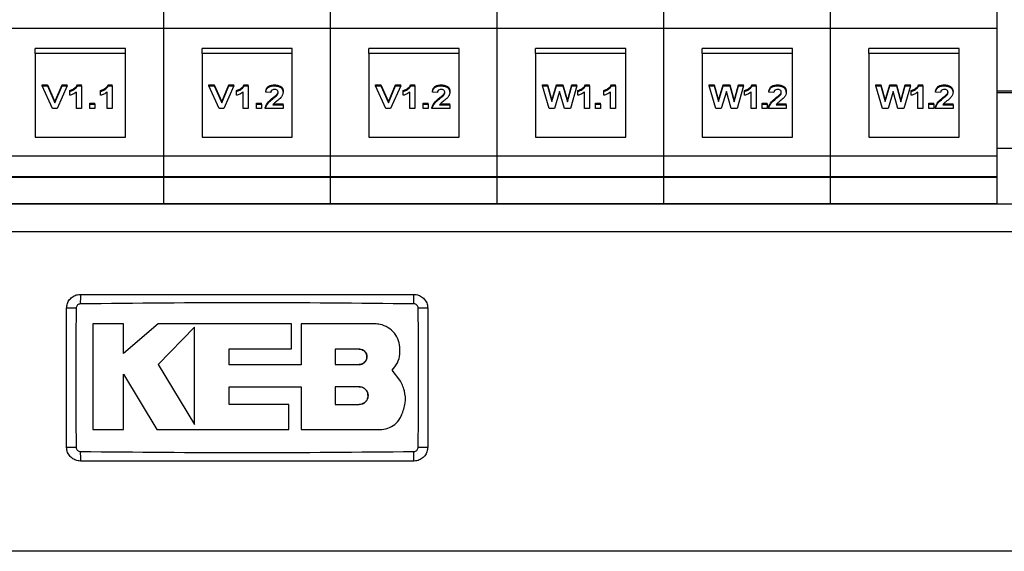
# Model space of a CAD drawing. Header units: millimetres. Extents: x 5 to 418, y 2 to 292.
# Tile 4 of 27: x 80 to 109, y 60 to 75. Entities that reach past the tile are written whole.
import ezdxf

# ---------------------------------------------------------------- set-up
doc = ezdxf.new("R2010")
doc.units = ezdxf.units.MM

msp = doc.modelspace()

# ---------------------------------------------------------------- linework, layer by layer
at = {"color": 7, "linetype": 'Continuous', "lineweight": 25}
for p, q in [((84.3591, 75.1208), (84.3591, 75.6017)), ((89.1591, 75.1208), (89.1591, 75.6017)), ((93.9591, 75.1208), (93.9591, 75.6017)), ((98.7591, 75.1208), (98.7591, 75.6017)), ((103.5591, 75.1208), (103.5591, 75.6017)), ((108.3591, 75.1208), (108.3591, 75.6017)), ((79.5591, 75.1208), (84.3591, 75.1208)), ((84.3591, 71.4439), (84.3591, 75.1208)), ((84.3591, 75.1208), (89.1591, 75.1208)), ((89.1591, 71.4439), (89.1591, 75.1208)), ((89.1591, 75.1208), (93.9591, 75.1208)), ((93.9591, 75.1208), (98.7591, 75.1208)), ((93.9591, 71.4439), (93.9591, 75.1208)), ((98.7591, 75.1208), (103.5591, 75.1208)), ((98.7591, 71.4439), (98.7591, 75.1208)), ((103.5591, 71.4439), (103.5591, 75.1208)), ((103.5591, 75.1208), (108.3591, 75.1208)), ((108.3591, 71.4439), (108.3591, 75.1208)), ((83.2591, 74.5269), (80.6591, 74.5269)), ((80.6591, 74.3854), (80.6591, 74.5269)), ((83.2591, 74.3854), (80.6591, 74.3854)), ((80.6591, 74.3854), (80.6591, 71.9813)), ((83.2591, 74.3854), (83.2591, 74.5269)), ((83.2591, 71.9813), (83.2591, 74.3854)), ((88.0591, 74.5269), (85.4591, 74.5269)), ((85.4591, 74.3854), (85.4591, 74.5269)), ((88.0591, 74.3854), (85.4591, 74.3854)), ((85.4591, 74.3854), (85.4591, 71.9813)), ((88.0591, 74.3854), (88.0591, 74.5269)), ((88.0591, 71.9813), (88.0591, 74.3854)), ((92.8591, 74.5269), (90.2591, 74.5269)), ((90.2591, 74.3854), (90.2591, 74.5269)), ((92.8591, 74.3854), (90.2591, 74.3854)), ((90.2591, 74.3854), (90.2591, 71.9813)), ((92.8591, 74.3854), (92.8591, 74.5269)), ((92.8591, 71.9813), (92.8591, 74.3854)), ((95.0591, 74.3854), (95.0591, 74.5269)), ((97.6591, 74.5269), (95.0591, 74.5269)), ((97.6591, 74.3854), (95.0591, 74.3854)), ((95.0591, 74.3854), (95.0591, 71.9813)), ((97.6591, 74.3854), (97.6591, 74.5269)), ((97.6591, 71.9813), (97.6591, 74.3854)), ((102.4591, 74.5269), (99.8591, 74.5269)), ((99.8591, 74.3854), (99.8591, 74.5269)), ((102.4591, 74.3854), (99.8591, 74.3854)), ((99.8591, 74.3854), (99.8591, 71.9813)), ((102.4591, 74.3854), (102.4591, 74.5269)), ((102.4591, 71.9813), (102.4591, 74.3854)), ((107.2591, 74.5269), (104.6591, 74.5269)), ((104.6591, 74.3854), (104.6591, 74.5269)), ((107.2591, 74.3854), (104.6591, 74.3854)), ((104.6591, 74.3854), (104.6591, 71.9813)), ((107.2591, 74.3854), (107.2591, 74.5269)), ((107.2591, 71.9813), (107.2591, 74.3854)), ((80.8591, 73.4836), (81.009, 73.4836)), ((80.8591, 73.4553), (80.8591, 73.4836)), ((81.1516, 72.8015), (80.8591, 73.4553)), ((80.8591, 73.4553), (81.009, 73.4553)), ((81.009, 73.4836), (81.2253, 72.9998)), ((81.009, 73.4553), (81.009, 73.4836)), ((81.009, 73.4553), (81.2253, 72.9715)), ((81.2253, 72.9998), (81.4296, 73.4836)), ((81.2253, 72.9715), (81.4296, 73.4553)), ((81.5795, 73.4553), (81.2908, 72.8015)), ((81.4296, 73.4836), (81.5795, 73.4836)), ((81.4296, 73.4553), (81.4296, 73.4836)), ((81.4296, 73.4553), (81.5795, 73.4553)), ((81.5795, 73.4553), (81.5795, 73.4836)), ((81.8694, 73.4836), (81.9878, 73.4836)), ((81.8694, 73.4553), (81.8694, 73.4836)), ((81.8694, 73.4553), (81.9878, 73.4553)), ((81.9878, 73.4553), (81.9878, 73.4836)), ((81.9878, 73.4553), (81.9878, 72.8015)), ((82.758, 73.4836), (82.8764, 73.4836)), ((82.758, 73.4553), (82.758, 73.4836)), ((82.758, 73.4553), (82.8764, 73.4553)), ((82.8764, 73.4553), (82.8764, 73.4836)), ((82.8764, 73.4553), (82.8764, 72.8015)), ((85.6591, 73.4836), (85.809, 73.4836)), ((85.6591, 73.4553), (85.6591, 73.4836)), ((85.6591, 73.4553), (85.809, 73.4553)), ((85.9516, 72.8015), (85.6591, 73.4553)), ((85.809, 73.4836), (86.0253, 72.9998)), ((85.809, 73.4553), (85.809, 73.4836)), ((85.809, 73.4553), (86.0253, 72.9715)), ((86.0253, 72.9998), (86.2296, 73.4836)), ((86.0253, 72.9715), (86.2296, 73.4553)), ((86.3795, 73.4553), (86.0908, 72.8015)), ((86.2296, 73.4836), (86.3795, 73.4836)), ((86.2296, 73.4553), (86.2296, 73.4836)), ((86.2296, 73.4553), (86.3795, 73.4553)), ((86.3795, 73.4553), (86.3795, 73.4836)), ((86.6694, 73.4836), (86.7878, 73.4836)), ((86.6694, 73.4553), (86.6694, 73.4836)), ((86.6694, 73.4553), (86.7878, 73.4553)), ((86.7878, 73.4553), (86.7878, 73.4836)), ((86.7878, 73.4553), (86.7878, 72.8015)), ((87.5505, 73.4553), (87.5505, 73.4836)), ((90.4591, 73.4836), (90.609, 73.4836)), ((90.4591, 73.4553), (90.4591, 73.4836)), ((90.4591, 73.4553), (90.609, 73.4553)), ((90.7516, 72.8015), (90.4591, 73.4553)), ((90.609, 73.4836), (90.8253, 72.9998)), ((90.609, 73.4553), (90.609, 73.4836)), ((90.609, 73.4553), (90.8253, 72.9715)), ((90.8253, 72.9998), (91.0296, 73.4836)), ((90.8253, 72.9715), (91.0296, 73.4553)), ((91.1795, 73.4553), (90.8908, 72.8015)), ((91.0296, 73.4836), (91.1795, 73.4836)), ((91.0296, 73.4553), (91.0296, 73.4836)), ((91.0296, 73.4553), (91.1795, 73.4553)), ((91.1795, 73.4553), (91.1795, 73.4836)), ((91.4694, 73.4836), (91.5878, 73.4836)), ((91.4694, 73.4553), (91.4694, 73.4836)), ((91.4694, 73.4553), (91.5878, 73.4553)), ((91.5878, 73.4553), (91.5878, 73.4836)), ((91.5878, 73.4553), (91.5878, 72.8015)), ((92.3505, 73.4553), (92.3505, 73.4836)), ((95.2591, 73.4836), (95.4056, 73.4836)), ((95.2591, 73.4553), (95.2591, 73.4836)), ((95.4514, 72.8015), (95.2591, 73.4553)), ((95.2591, 73.4553), (95.4056, 73.4553)), ((95.4056, 73.4836), (95.5292, 73.0312)), ((95.4056, 73.4553), (95.4056, 73.4836)), ((95.4056, 73.4553), (95.5292, 73.0029)), ((95.5292, 73.0312), (95.6621, 73.4836)), ((95.5292, 73.0029), (95.6621, 73.4553)), ((95.6621, 73.4836), (95.8533, 73.4836)), ((95.6621, 73.4553), (95.6621, 73.4836)), ((95.6621, 73.4553), (95.8533, 73.4553)), ((95.8533, 73.4836), (95.9855, 73.0227)), ((95.8533, 73.4553), (95.8533, 73.4836)), ((95.8533, 73.4553), (95.9855, 72.9944)), ((95.9855, 73.0227), (96.1092, 73.4836)), ((95.9855, 72.9944), (96.1092, 73.4553)), ((96.2557, 73.4553), (96.0664, 72.8015)), ((96.1092, 73.4836), (96.2557, 73.4836)), ((96.1092, 73.4553), (96.1092, 73.4836)), ((96.1092, 73.4553), (96.2557, 73.4553)), ((96.2557, 73.4553), (96.2557, 73.4836)), ((96.4988, 73.4836), (96.6171, 73.4836)), ((96.4988, 73.4553), (96.4988, 73.4836)), ((96.4988, 73.4553), (96.6171, 73.4553)), ((96.6171, 73.4553), (96.6171, 73.4836)), ((96.6171, 73.4553), (96.6171, 72.8015)), ((97.2456, 73.4836), (97.364, 73.4836)), ((97.2456, 73.4553), (97.2456, 73.4836)), ((97.2456, 73.4553), (97.364, 73.4553)), ((97.364, 73.4553), (97.364, 73.4836)), ((97.364, 73.4553), (97.364, 72.8015)), ((100.0591, 73.4836), (100.2056, 73.4836)), ((100.0591, 73.4553), (100.0591, 73.4836)), ((100.2514, 72.8015), (100.0591, 73.4553)), ((100.0591, 73.4553), (100.2056, 73.4553)), ((100.2056, 73.4836), (100.3292, 73.0312)), ((100.2056, 73.4553), (100.2056, 73.4836)), ((100.2056, 73.4553), (100.3292, 73.0029)), ((100.3292, 73.0312), (100.4621, 73.4836)), ((100.3292, 73.0029), (100.4621, 73.4553)), ((100.4621, 73.4836), (100.6533, 73.4836)), ((100.4621, 73.4553), (100.4621, 73.4836)), ((100.4621, 73.4553), (100.6533, 73.4553)), ((100.6533, 73.4836), (100.7855, 73.0227)), ((100.6533, 73.4553), (100.6533, 73.4836)), ((100.6533, 73.4553), (100.7855, 72.9944)), ((100.7855, 73.0227), (100.9092, 73.4836)), ((100.7855, 72.9944), (100.9092, 73.4553)), ((101.0557, 73.4553), (100.8664, 72.8015)), ((100.9092, 73.4836), (101.0557, 73.4836)), ((100.9092, 73.4553), (100.9092, 73.4836)), ((100.9092, 73.4553), (101.0557, 73.4553)), ((101.0557, 73.4553), (101.0557, 73.4836)), ((101.2988, 73.4836), (101.4171, 73.4836)), ((101.2988, 73.4553), (101.2988, 73.4836)), ((101.2988, 73.4553), (101.4171, 73.4553)), ((101.4171, 73.4553), (101.4171, 73.4836)), ((101.4171, 73.4553), (101.4171, 72.8015)), ((102.0381, 73.4553), (102.0381, 73.4836)), ((104.8591, 73.4836), (105.0056, 73.4836)), ((104.8591, 73.4553), (104.8591, 73.4836)), ((105.0514, 72.8015), (104.8591, 73.4553)), ((104.8591, 73.4553), (105.0056, 73.4553)), ((105.0056, 73.4836), (105.1292, 73.0312)), ((105.0056, 73.4553), (105.0056, 73.4836)), ((105.0056, 73.4553), (105.1292, 73.0029)), ((105.1292, 73.0312), (105.2621, 73.4836)), ((105.1292, 73.0029), (105.2621, 73.4553)), ((105.2621, 73.4836), (105.4533, 73.4836)), ((105.2621, 73.4553), (105.2621, 73.4836)), ((105.2621, 73.4553), (105.4533, 73.4553)), ((105.4533, 73.4836), (105.5855, 73.0227)), ((105.4533, 73.4553), (105.4533, 73.4836)), ((105.4533, 73.4553), (105.5855, 72.9944)), ((105.5855, 73.0227), (105.7092, 73.4836)), ((105.5855, 72.9944), (105.7092, 73.4553)), ((105.8557, 73.4553), (105.6664, 72.8015)), ((105.7092, 73.4836), (105.8557, 73.4836)), ((105.7092, 73.4553), (105.7092, 73.4836)), ((105.7092, 73.4553), (105.8557, 73.4553)), ((105.8557, 73.4553), (105.8557, 73.4836)), ((106.0988, 73.4836), (106.2171, 73.4836)), ((106.0988, 73.4553), (106.0988, 73.4836)), ((106.0988, 73.4553), (106.2171, 73.4553)), ((106.2171, 73.4553), (106.2171, 73.4836)), ((106.2171, 73.4553), (106.2171, 72.8015)), ((106.8381, 73.4553), (106.8381, 73.4836)), ((81.6516, 73.294), (81.6516, 73.3223)), ((81.6516, 73.1836), (81.6516, 73.294)), ((81.8437, 72.8015), (81.8437, 73.277)), ((82.5401, 73.294), (82.5401, 73.3223)), ((82.5401, 73.1836), (82.5401, 73.294)), ((82.7323, 72.8015), (82.7323, 73.277)), ((86.4516, 73.294), (86.4516, 73.3223)), ((86.4516, 73.1836), (86.4516, 73.294)), ((86.6437, 72.8015), (86.6437, 73.277)), ((87.2921, 73.277), (87.2921, 73.3053)), ((87.4362, 73.26), (87.2921, 73.277)), ((87.6188, 73.1873), (87.6188, 73.2156)), ((87.7964, 73.2736), (87.7964, 73.3018)), ((91.2516, 73.294), (91.2516, 73.3223)), ((91.2516, 73.1836), (91.2516, 73.294)), ((91.4437, 72.8015), (91.4437, 73.277)), ((92.0921, 73.277), (92.0921, 73.3053)), ((92.2362, 73.26), (92.0921, 73.277)), ((92.4188, 73.1873), (92.4188, 73.2156)), ((92.5964, 73.2736), (92.5964, 73.3018)), ((95.7574, 73.2945), (95.6127, 72.8015)), ((95.8989, 72.8015), (95.7574, 73.2945)), ((96.2809, 73.294), (96.2809, 73.3223)), ((96.2809, 73.1836), (96.2809, 73.294)), ((96.473, 72.8015), (96.473, 73.277)), ((97.0278, 73.294), (97.0278, 73.3223)), ((97.0278, 73.1836), (97.0278, 73.294)), ((97.2199, 72.8015), (97.2199, 73.277)), ((100.5574, 73.2945), (100.4127, 72.8015)), ((100.6989, 72.8015), (100.5574, 73.2945)), ((101.0809, 73.294), (101.0809, 73.3223)), ((101.0809, 73.1836), (101.0809, 73.294)), ((101.273, 72.8015), (101.273, 73.277)), ((101.7798, 73.277), (101.7798, 73.3053)), ((101.9239, 73.26), (101.7798, 73.277)), ((102.1064, 73.1873), (102.1064, 73.2156)), ((102.2841, 73.2736), (102.2841, 73.3018)), ((105.3574, 73.2945), (105.2127, 72.8015)), ((105.4989, 72.8015), (105.3574, 73.2945)), ((105.8809, 73.294), (105.8809, 73.3223)), ((105.8809, 73.1836), (105.8809, 73.294)), ((106.073, 72.8015), (106.073, 73.277)), ((106.5798, 73.277), (106.5798, 73.3053)), ((106.7239, 73.26), (106.5798, 73.277)), ((106.9064, 73.1873), (106.9064, 73.2156)), ((107.0841, 73.2736), (107.0841, 73.3018)), ((111.4071, 73.3018), (108.3591, 73.3018)), ((111.4071, 73.2519), (108.3591, 73.2519)), ((81.2253, 72.9715), (81.2253, 72.9998)), ((82.2279, 72.9572), (82.372, 72.9572)), ((82.2279, 72.9289), (82.2279, 72.9572)), ((82.2279, 72.8015), (82.2279, 72.9289)), ((82.2279, 72.9289), (82.372, 72.9289)), ((82.372, 72.9289), (82.372, 72.9572)), ((82.372, 72.9289), (82.372, 72.8015)), ((86.0253, 72.9715), (86.0253, 72.9998)), ((87.0279, 72.9572), (87.172, 72.9572)), ((87.0279, 72.9289), (87.0279, 72.9572)), ((87.0279, 72.8015), (87.0279, 72.9289)), ((87.0279, 72.9289), (87.172, 72.9289)), ((87.172, 72.9289), (87.172, 72.9572)), ((87.172, 72.9289), (87.172, 72.8015)), ((87.4981, 73.083), (87.4981, 73.1113)), ((87.5017, 72.9119), (87.7964, 72.9119)), ((87.5254, 72.9402), (87.7964, 72.9402)), ((87.7964, 72.9119), (87.7964, 72.9402)), ((87.7964, 72.9119), (87.7964, 72.8015)), ((90.8253, 72.9715), (90.8253, 72.9998)), ((91.8279, 72.9572), (91.972, 72.9572)), ((91.8279, 72.9289), (91.8279, 72.9572)), ((91.8279, 72.9289), (91.972, 72.9289)), ((91.8279, 72.8015), (91.8279, 72.9289)), ((91.972, 72.9289), (91.972, 72.9572)), ((91.972, 72.9289), (91.972, 72.8015)), ((92.2981, 73.083), (92.2981, 73.1113)), ((92.3017, 72.9119), (92.5964, 72.9119)), ((92.3254, 72.9402), (92.5964, 72.9402)), ((92.5964, 72.9119), (92.5964, 72.9402)), ((92.5964, 72.9119), (92.5964, 72.8015)), ((95.5292, 73.0029), (95.5292, 73.0312)), ((95.9855, 72.9944), (95.9855, 73.0227)), ((96.7865, 72.9572), (96.9305, 72.9572)), ((96.7865, 72.9289), (96.7865, 72.9572)), ((96.7865, 72.9289), (96.9305, 72.9289)), ((96.7865, 72.8015), (96.7865, 72.9289)), ((96.9305, 72.9289), (96.9305, 72.9572)), ((96.9305, 72.9289), (96.9305, 72.8015)), ((100.3292, 73.0029), (100.3292, 73.0312)), ((100.7855, 72.9944), (100.7855, 73.0227)), ((101.5865, 72.9572), (101.7305, 72.9572)), ((101.5865, 72.9289), (101.5865, 72.9572)), ((101.5865, 72.9289), (101.7305, 72.9289)), ((101.5865, 72.8015), (101.5865, 72.9289)), ((101.7305, 72.9289), (101.7305, 72.9572)), ((101.7305, 72.9289), (101.7305, 72.8015)), ((101.9858, 73.083), (101.9858, 73.1113)), ((101.9893, 72.9119), (102.2841, 72.9119)), ((102.0131, 72.9402), (102.2841, 72.9402)), ((102.2841, 72.9119), (102.2841, 72.9402)), ((102.2841, 72.9119), (102.2841, 72.8015)), ((105.1292, 73.0029), (105.1292, 73.0312)), ((105.5855, 72.9944), (105.5855, 73.0227)), ((106.3865, 72.9572), (106.5305, 72.9572)), ((106.3865, 72.9289), (106.3865, 72.9572)), ((106.3865, 72.8015), (106.3865, 72.9289)), ((106.3865, 72.9289), (106.5305, 72.9289)), ((106.5305, 72.9289), (106.5305, 72.9572)), ((106.5305, 72.9289), (106.5305, 72.8015)), ((106.7858, 73.083), (106.7858, 73.1113)), ((106.7893, 72.9119), (107.0841, 72.9119)), ((106.8131, 72.9402), (107.0841, 72.9402)), ((107.0841, 72.9119), (107.0841, 72.9402)), ((107.0841, 72.9119), (107.0841, 72.8015)), ((81.2908, 72.8015), (81.1516, 72.8015)), ((81.9878, 72.8015), (81.8437, 72.8015)), ((82.372, 72.8015), (82.2279, 72.8015)), ((82.8764, 72.8015), (82.7323, 72.8015)), ((86.0908, 72.8015), (85.9516, 72.8015)), ((86.7878, 72.8015), (86.6437, 72.8015)), ((87.172, 72.8015), (87.0279, 72.8015)), ((87.2801, 72.8015), (87.2801, 72.8298)), ((87.7964, 72.8015), (87.2801, 72.8015)), ((90.8908, 72.8015), (90.7516, 72.8015)), ((91.5878, 72.8015), (91.4437, 72.8015)), ((91.972, 72.8015), (91.8279, 72.8015)), ((92.0801, 72.8015), (92.0801, 72.8298)), ((92.5964, 72.8015), (92.0801, 72.8015)), ((95.6127, 72.8015), (95.4514, 72.8015)), ((96.0664, 72.8015), (95.8989, 72.8015)), ((96.6171, 72.8015), (96.473, 72.8015)), ((96.9305, 72.8015), (96.7865, 72.8015)), ((97.364, 72.8015), (97.2199, 72.8015)), ((100.4127, 72.8015), (100.2514, 72.8015)), ((100.8664, 72.8015), (100.6989, 72.8015)), ((101.4171, 72.8015), (101.273, 72.8015)), ((101.7305, 72.8015), (101.5865, 72.8015)), ((101.7678, 72.8015), (101.7678, 72.8298)), ((102.2841, 72.8015), (101.7678, 72.8015)), ((105.2127, 72.8015), (105.0514, 72.8015)), ((105.6664, 72.8015), (105.4989, 72.8015)), ((106.2171, 72.8015), (106.073, 72.8015)), ((106.5305, 72.8015), (106.3865, 72.8015)), ((106.5678, 72.8015), (106.5678, 72.8298)), ((107.0841, 72.8015), (106.5678, 72.8015)), ((80.6591, 71.9813), (83.2591, 71.9813)), ((85.4591, 71.9813), (88.0591, 71.9813)), ((90.2591, 71.9813), (92.8591, 71.9813)), ((95.0591, 71.9813), (97.6591, 71.9813)), ((99.8591, 71.9813), (102.4591, 71.9813)), ((104.6591, 71.9813), (107.2591, 71.9813)), ((131.5591, 71.6519), (108.3591, 71.6519)), ((79.5591, 71.4439), (84.3591, 71.4439)), ((84.3591, 70.8439), (84.3591, 71.4439)), ((84.3591, 71.4439), (89.1591, 71.4439)), ((89.1591, 70.8439), (89.1591, 71.4439)), ((89.1591, 71.4439), (93.9591, 71.4439)), ((93.9591, 71.4439), (98.7591, 71.4439)), ((93.9591, 70.8439), (93.9591, 71.4439)), ((98.7591, 71.4439), (103.5591, 71.4439)), ((98.7591, 70.8439), (98.7591, 71.4439)), ((103.5591, 70.8439), (103.5591, 71.4439)), ((103.5591, 71.4439), (108.3591, 71.4439)), ((108.3591, 70.8439), (108.3591, 71.4439)), ((79.5591, 70.8439), (84.3591, 70.8439)), ((79.8591, 70.8239), (84.0591, 70.8239)), ((84.0591, 70.8239), (84.0591, 70.8439)), ((84.0591, 70.8239), (84.3591, 70.8239)), ((84.3591, 70.8239), (84.3591, 70.8439)), ((84.3591, 70.8439), (89.1591, 70.8439)), ((84.3591, 70.0689), (84.3591, 70.8239)), ((84.3591, 70.8239), (84.6591, 70.8239)), ((84.6591, 70.8439), (84.6591, 70.8239)), ((84.6591, 70.8239), (88.8591, 70.8239)), ((88.8591, 70.8239), (88.8591, 70.8439)), ((88.8591, 70.8239), (89.1591, 70.8239)), ((89.1591, 70.8239), (89.1591, 70.8439)), ((89.1591, 70.8439), (93.9591, 70.8439)), ((89.1591, 70.0689), (89.1591, 70.8239)), ((89.1591, 70.8239), (89.4591, 70.8239)), ((89.4591, 70.8439), (89.4591, 70.8239)), ((89.4591, 70.8239), (93.6591, 70.8239)), ((93.6591, 70.8239), (93.6591, 70.8439)), ((93.6591, 70.8239), (93.9591, 70.8239)), ((93.9591, 70.8439), (98.7591, 70.8439)), ((93.9591, 70.8239), (93.9591, 70.8439)), ((93.9591, 70.8239), (94.2591, 70.8239)), ((93.9591, 70.0689), (93.9591, 70.8239)), ((94.2591, 70.8439), (94.2591, 70.8239)), ((94.2591, 70.8239), (98.4591, 70.8239)), ((98.4591, 70.8239), (98.4591, 70.8439)), ((98.4591, 70.8239), (98.7591, 70.8239)), ((98.7591, 70.8439), (103.5591, 70.8439)), ((98.7591, 70.8239), (98.7591, 70.8439)), ((98.7591, 70.8239), (99.0591, 70.8239)), ((98.7591, 70.0689), (98.7591, 70.8239)), ((99.0591, 70.8439), (99.0591, 70.8239)), ((99.0591, 70.8239), (103.2591, 70.8239)), ((103.2591, 70.8239), (103.2591, 70.8439)), ((103.2591, 70.8239), (103.5591, 70.8239)), ((103.5591, 70.8239), (103.5591, 70.8439)), ((103.5591, 70.8439), (108.3591, 70.8439)), ((103.5591, 70.0689), (103.5591, 70.8239)), ((103.5591, 70.8239), (103.8591, 70.8239)), ((103.8591, 70.8439), (103.8591, 70.8239)), ((103.8591, 70.8239), (108.0591, 70.8239)), ((108.0591, 70.8239), (108.0591, 70.8439)), ((108.0591, 70.8239), (108.3591, 70.8239)), ((108.3591, 70.8239), (108.3591, 70.8439)), ((108.3591, 70.0689), (108.3591, 70.8239)), ((131.5591, 70.0519), (41.9591, 70.0519)), ((79.5591, 70.0689), (84.3591, 70.0689)), ((79.5591, 70.0649), (84.3591, 70.0649)), ((84.3591, 70.0689), (84.3591, 70.0649)), ((84.3591, 70.0689), (89.1591, 70.0689)), ((84.3591, 70.0649), (89.1591, 70.0649)), ((89.1591, 70.0689), (89.1591, 70.0649)), ((89.1591, 70.0689), (93.9591, 70.0689)), ((89.1591, 70.0649), (93.9591, 70.0649)), ((93.9591, 70.0689), (98.7591, 70.0689)), ((93.9591, 70.0649), (93.9591, 70.0689)), ((93.9591, 70.0649), (98.7591, 70.0649)), ((98.7591, 70.0689), (103.5591, 70.0689)), ((98.7591, 70.0649), (98.7591, 70.0689)), ((98.7591, 70.0649), (103.5591, 70.0649)), ((103.5591, 70.0689), (103.5591, 70.0649)), ((103.5591, 70.0689), (108.3591, 70.0689)), ((103.5591, 70.0649), (108.3591, 70.0649)), ((108.3591, 70.0689), (108.3591, 70.0649)), ((131.5591, 69.2519), (41.9591, 69.2519)), ((83.1947, 66.6035), (82.3149, 66.6035)), ((83.1947, 65.7504), (83.1947, 66.6035)), ((84.1958, 66.6035), (83.1947, 65.7504)), ((88.0348, 66.6035), (84.1958, 66.6035)), ((85.2451, 66.5083), (84.1958, 65.4289)), ((88.0348, 65.881), (88.0348, 66.6035)), ((88.3129, 66.6035), (88.3129, 65.4196)), ((90.4288, 66.6035), (88.3129, 66.6035)), ((86.241, 65.881), (88.0348, 65.881)), ((86.241, 65.4196), (86.241, 65.881)), ((89.9848, 65.8753), (89.2884, 65.8753)), ((89.2884, 65.8753), (89.2884, 65.4289)), ((84.1958, 65.4289), (85.2451, 63.7043)), ((88.3129, 65.4196), (86.241, 65.4196)), ((89.2884, 65.4289), (89.9848, 65.4289)), ((91.1594, 64.9845), (90.9317, 65.2665)), ((83.1942, 65.1498), (84.1626, 63.5582)), ((83.1942, 63.5582), (83.1942, 65.1498)), ((86.2415, 64.7898), (88.3129, 64.7898)), ((86.2415, 64.2798), (86.2415, 64.7898)), ((88.3129, 64.7898), (88.3129, 63.5582)), ((89.2884, 64.7898), (89.2884, 64.2798)), ((89.9848, 64.7898), (89.2884, 64.7898)), ((87.9629, 64.2798), (86.2415, 64.2798)), ((87.9629, 63.5582), (87.9629, 64.2798)), ((89.2884, 64.2798), (89.9848, 64.2798)), ((82.3149, 63.5582), (83.1942, 63.5582)), ((84.1626, 63.5582), (87.9629, 63.5582)), ((88.3129, 63.5582), (90.5837, 63.5582)), ((131.5591, 60.0519), (41.9591, 60.0519))]:
    msp.add_line(p, q, dxfattribs=at)
for centre, radius, start, end in [((87.5905, 67.2447), 5.6353, 177.89329, 180.69136), ((85.9277, 67.2447), 5.6351, 359.30862, 2.10675), ((81.7662, 61.2578), 5.7978, 89.32802, 92.04761), ((91.7519, 61.2575), 5.798, 87.95247, 90.67195), ((81.7662, 68.8421), 5.794, 267.95105, 270.67242), ((91.7519, 68.8463), 5.7981, 269.32805, 272.04752), ((87.5875, 62.859), 5.6323, 179.30828, 182.10781), ((85.9276, 62.859), 5.6352, 357.89328, 0.69137)]:
    msp.add_arc(centre, radius, start, end, dxfattribs=at)
for points, knots in [([(81.6516, 73.3223), (81.6841, 73.3346), (81.7377, 73.3549), (81.7992, 73.3961), (81.8435, 73.4363), (81.8608, 73.4678), (81.8694, 73.4836)], [0, 0, 0, 0, 0.3395571, 0.5598852, 0.7799716, 1, 1, 1, 1]), ([(81.6516, 73.294), (81.6841, 73.3063), (81.7377, 73.3267), (81.7992, 73.3678), (81.8435, 73.4081), (81.8608, 73.4396), (81.8694, 73.4553)], [0, 0, 0, 0, 0.3395571, 0.5598852, 0.7799716, 1, 1, 1, 1]), ([(82.5401, 73.3223), (82.5727, 73.3346), (82.6263, 73.3549), (82.6878, 73.3961), (82.7321, 73.4363), (82.7494, 73.4678), (82.758, 73.4836)], [0, 0, 0, 0, 0.33955712, 0.5598852, 0.77997161, 1, 1, 1, 1]), ([(82.5401, 73.294), (82.5727, 73.3063), (82.6263, 73.3267), (82.6878, 73.3678), (82.7321, 73.4081), (82.7494, 73.4396), (82.758, 73.4553)], [0, 0, 0, 0, 0.33955712, 0.5598852, 0.77997161, 1, 1, 1, 1]), ([(86.4516, 73.3223), (86.4841, 73.3346), (86.5377, 73.3549), (86.5992, 73.3961), (86.6435, 73.4363), (86.6608, 73.4678), (86.6694, 73.4836)], [0, 0, 0, 0, 0.3395571, 0.5598852, 0.7799716, 1, 1, 1, 1]), ([(86.4516, 73.294), (86.4841, 73.3063), (86.5377, 73.3267), (86.5992, 73.3678), (86.6435, 73.4081), (86.6608, 73.4396), (86.6694, 73.4553)], [0, 0, 0, 0, 0.3395571, 0.5598852, 0.7799716, 1, 1, 1, 1]), ([(87.2921, 73.3053), (87.2978, 73.3318), (87.3092, 73.3847), (87.3721, 73.4483), (87.4614, 73.4796), (87.5208, 73.4823), (87.5505, 73.4836)], [0, 0, 0, 0, 0.2807982, 0.5593921, 0.7793531, 1, 1, 1, 1]), ([(87.2921, 73.277), (87.2978, 73.3035), (87.3092, 73.3564), (87.3721, 73.42), (87.4614, 73.4514), (87.5208, 73.454), (87.5505, 73.4553)], [0, 0, 0, 0, 0.2807982, 0.5593921, 0.7793531, 1, 1, 1, 1]), ([(87.5505, 73.4836), (87.5884, 73.4815), (87.664, 73.4774), (87.7454, 73.4255), (87.7891, 73.3642), (87.794, 73.3226), (87.7964, 73.3018)], [0, 0, 0, 0, 0.2800719, 0.5584905, 0.7791915, 1, 1, 1, 1]), ([(87.5505, 73.4553), (87.5884, 73.4532), (87.664, 73.4491), (87.7454, 73.3972), (87.7891, 73.3359), (87.794, 73.2944), (87.7964, 73.2736)], [0, 0, 0, 0, 0.2800719, 0.5584905, 0.7791915, 1, 1, 1, 1]), ([(91.2516, 73.3223), (91.2841, 73.3346), (91.3377, 73.3549), (91.3992, 73.3961), (91.4435, 73.4363), (91.4608, 73.4678), (91.4694, 73.4836)], [0, 0, 0, 0, 0.3395571, 0.5598852, 0.7799716, 1, 1, 1, 1]), ([(91.2516, 73.294), (91.2841, 73.3063), (91.3377, 73.3267), (91.3992, 73.3678), (91.4435, 73.4081), (91.4608, 73.4396), (91.4694, 73.4553)], [0, 0, 0, 0, 0.3395571, 0.5598852, 0.7799716, 1, 1, 1, 1]), ([(92.0921, 73.3053), (92.0978, 73.3318), (92.1092, 73.3847), (92.1721, 73.4483), (92.2614, 73.4796), (92.3208, 73.4823), (92.3505, 73.4836)], [0, 0, 0, 0, 0.2807982, 0.5593921, 0.7793531, 1, 1, 1, 1]), ([(92.0921, 73.277), (92.0978, 73.3035), (92.1092, 73.3564), (92.1721, 73.42), (92.2614, 73.4514), (92.3208, 73.454), (92.3505, 73.4553)], [0, 0, 0, 0, 0.2807982, 0.5593921, 0.7793531, 1, 1, 1, 1]), ([(92.3505, 73.4836), (92.3884, 73.4815), (92.464, 73.4774), (92.5454, 73.4255), (92.5891, 73.3642), (92.594, 73.3226), (92.5964, 73.3018)], [0, 0, 0, 0, 0.2800719, 0.5584905, 0.7791915, 1, 1, 1, 1]), ([(92.3505, 73.4553), (92.3884, 73.4532), (92.464, 73.4491), (92.5454, 73.3972), (92.5891, 73.3359), (92.594, 73.2944), (92.5964, 73.2736)], [0, 0, 0, 0, 0.2800719, 0.5584905, 0.7791915, 1, 1, 1, 1]), ([(96.2809, 73.3223), (96.3134, 73.3346), (96.367, 73.3549), (96.4286, 73.3961), (96.4729, 73.4363), (96.4901, 73.4678), (96.4988, 73.4836)], [0, 0, 0, 0, 0.3395571, 0.5598852, 0.7799716, 1, 1, 1, 1]), ([(96.2809, 73.294), (96.3134, 73.3063), (96.367, 73.3267), (96.4286, 73.3678), (96.4729, 73.4081), (96.4901, 73.4396), (96.4988, 73.4553)], [0, 0, 0, 0, 0.3395571, 0.5598852, 0.7799716, 1, 1, 1, 1]), ([(97.0278, 73.3223), (97.0603, 73.3346), (97.1139, 73.3549), (97.1755, 73.3961), (97.2198, 73.4363), (97.237, 73.4678), (97.2456, 73.4836)], [0, 0, 0, 0, 0.3395571, 0.5598852, 0.7799716, 1, 1, 1, 1]), ([(97.0278, 73.294), (97.0603, 73.3063), (97.1139, 73.3267), (97.1755, 73.3678), (97.2198, 73.4081), (97.237, 73.4396), (97.2456, 73.4553)], [0, 0, 0, 0, 0.3395571, 0.5598852, 0.7799716, 1, 1, 1, 1]), ([(101.0809, 73.3223), (101.1134, 73.3346), (101.167, 73.3549), (101.2286, 73.3961), (101.2729, 73.4363), (101.2901, 73.4678), (101.2988, 73.4836)], [0, 0, 0, 0, 0.3395571, 0.5598852, 0.7799716, 1, 1, 1, 1]), ([(101.0809, 73.294), (101.1134, 73.3063), (101.167, 73.3267), (101.2286, 73.3678), (101.2729, 73.4081), (101.2901, 73.4396), (101.2988, 73.4553)], [0, 0, 0, 0, 0.3395571, 0.5598852, 0.7799716, 1, 1, 1, 1]), ([(101.7798, 73.3053), (101.7855, 73.3318), (101.7968, 73.3847), (101.8597, 73.4483), (101.9491, 73.4796), (102.0084, 73.4823), (102.0381, 73.4836)], [0, 0, 0, 0, 0.2807982, 0.5593921, 0.7793531, 1, 1, 1, 1]), ([(101.7798, 73.277), (101.7855, 73.3035), (101.7968, 73.3564), (101.8597, 73.42), (101.9491, 73.4514), (102.0084, 73.454), (102.0381, 73.4553)], [0, 0, 0, 0, 0.2807982, 0.5593921, 0.7793531, 1, 1, 1, 1]), ([(102.0381, 73.4836), (102.076, 73.4815), (102.1516, 73.4774), (102.2331, 73.4255), (102.2768, 73.3642), (102.2817, 73.3226), (102.2841, 73.3018)], [0, 0, 0, 0, 0.2800719, 0.5584905, 0.7791915, 1, 1, 1, 1]), ([(102.0381, 73.4553), (102.076, 73.4532), (102.1516, 73.4491), (102.2331, 73.3972), (102.2768, 73.3359), (102.2817, 73.2944), (102.2841, 73.2736)], [0, 0, 0, 0, 0.2800719, 0.5584905, 0.7791915, 1, 1, 1, 1]), ([(105.8809, 73.3223), (105.9134, 73.3346), (105.967, 73.3549), (106.0286, 73.3961), (106.0729, 73.4363), (106.0901, 73.4678), (106.0988, 73.4836)], [0, 0, 0, 0, 0.3395571, 0.5598852, 0.7799716, 1, 1, 1, 1]), ([(105.8809, 73.294), (105.9134, 73.3063), (105.967, 73.3267), (106.0286, 73.3678), (106.0729, 73.4081), (106.0901, 73.4396), (106.0988, 73.4553)], [0, 0, 0, 0, 0.3395571, 0.5598852, 0.7799716, 1, 1, 1, 1]), ([(106.5798, 73.3053), (106.5855, 73.3318), (106.5968, 73.3847), (106.6597, 73.4483), (106.7491, 73.4796), (106.8084, 73.4823), (106.8381, 73.4836)], [0, 0, 0, 0, 0.2807982, 0.5593921, 0.77935305, 1, 1, 1, 1]), ([(106.5798, 73.277), (106.5855, 73.3035), (106.5968, 73.3564), (106.6597, 73.42), (106.7491, 73.4514), (106.8084, 73.454), (106.8381, 73.4553)], [0, 0, 0, 0, 0.2807982, 0.5593921, 0.7793531, 1, 1, 1, 1]), ([(106.8381, 73.4836), (106.876, 73.4815), (106.9516, 73.4774), (107.0331, 73.4255), (107.0768, 73.3642), (107.0817, 73.3226), (107.0841, 73.3018)], [0, 0, 0, 0, 0.2800719, 0.5584905, 0.7791915, 1, 1, 1, 1]), ([(106.8381, 73.4553), (106.876, 73.4532), (106.9516, 73.4491), (107.0331, 73.3972), (107.0768, 73.3359), (107.0817, 73.2944), (107.0841, 73.2736)], [0, 0, 0, 0, 0.2800719, 0.5584905, 0.7791915, 1, 1, 1, 1]), ([(81.8437, 73.277), (81.8119, 73.2553), (81.755, 73.2165), (81.6832, 73.1937), (81.6516, 73.1836)], [0, 0, 0, 0, 0.5598205, 1, 1, 1, 1]), ([(82.7323, 73.277), (82.7005, 73.2553), (82.6436, 73.2165), (82.5718, 73.1937), (82.5401, 73.1836)], [0, 0, 0, 0, 0.5598205, 1, 1, 1, 1]), ([(86.6437, 73.277), (86.6119, 73.2553), (86.555, 73.2165), (86.4832, 73.1937), (86.4516, 73.1836)], [0, 0, 0, 0, 0.5598205, 1, 1, 1, 1]), ([(87.5473, 73.3534), (87.5288, 73.3522), (87.4921, 73.3497), (87.4446, 73.3135), (87.4394, 73.2804), (87.4362, 73.26)], [0, 0, 0, 0, 0.280263, 0.5592733, 1, 1, 1, 1]), ([(87.4981, 73.1113), (87.5221, 73.13), (87.5649, 73.1633), (87.6023, 73.1996), (87.6188, 73.2156)], [0, 0, 0, 0, 0.5601997, 1, 1, 1, 1]), ([(87.4981, 73.083), (87.5221, 73.1017), (87.5649, 73.135), (87.6023, 73.1713), (87.6188, 73.1873)], [0, 0, 0, 0, 0.56019973, 1, 1, 1, 1]), ([(87.6524, 73.2671), (87.6515, 73.2792), (87.6498, 73.3033), (87.6255, 73.3336), (87.5876, 73.3512), (87.5607, 73.3527), (87.5473, 73.3534)], [0, 0, 0, 0, 0.28080837, 0.559698, 0.77965439, 1, 1, 1, 1]), ([(87.6188, 73.2156), (87.6293, 73.2297), (87.648, 73.2547), (87.651, 73.2829), (87.6524, 73.2953)], [0, 0, 0, 0, 0.5600023, 1, 1, 1, 1]), ([(87.6188, 73.1873), (87.6293, 73.2014), (87.648, 73.2265), (87.651, 73.2547), (87.6524, 73.2671)], [0, 0, 0, 0, 0.5600023, 1, 1, 1, 1]), ([(87.7964, 73.2736), (87.7933, 73.2466), (87.7869, 73.1928), (87.7271, 73.1046), (87.6623, 73.0527), (87.6227, 73.021)], [0, 0, 0, 0, 0.27967996, 0.5596391, 1, 1, 1, 1]), ([(91.4437, 73.277), (91.4119, 73.2553), (91.355, 73.2165), (91.2832, 73.1937), (91.2516, 73.1836)], [0, 0, 0, 0, 0.5598205, 1, 1, 1, 1]), ([(92.3473, 73.3534), (92.3288, 73.3522), (92.2921, 73.3497), (92.2446, 73.3135), (92.2394, 73.2804), (92.2362, 73.26)], [0, 0, 0, 0, 0.280263, 0.5592733, 1, 1, 1, 1]), ([(92.2981, 73.1113), (92.3221, 73.13), (92.3649, 73.1633), (92.4023, 73.1996), (92.4188, 73.2156)], [0, 0, 0, 0, 0.5601997, 1, 1, 1, 1]), ([(92.2981, 73.083), (92.3221, 73.1017), (92.3649, 73.135), (92.4023, 73.1713), (92.4188, 73.1873)], [0, 0, 0, 0, 0.56019973, 1, 1, 1, 1]), ([(92.4524, 73.2671), (92.4515, 73.2792), (92.4498, 73.3033), (92.4255, 73.3336), (92.3876, 73.3512), (92.3607, 73.3527), (92.3473, 73.3534)], [0, 0, 0, 0, 0.28080837, 0.559698, 0.77965439, 1, 1, 1, 1]), ([(92.4188, 73.2156), (92.4293, 73.2297), (92.448, 73.2547), (92.451, 73.2829), (92.4524, 73.2953)], [0, 0, 0, 0, 0.5600023, 1, 1, 1, 1]), ([(92.4188, 73.1873), (92.4293, 73.2014), (92.448, 73.2265), (92.451, 73.2547), (92.4524, 73.2671)], [0, 0, 0, 0, 0.5600023, 1, 1, 1, 1]), ([(92.5964, 73.2736), (92.5933, 73.2466), (92.5869, 73.1928), (92.5271, 73.1046), (92.4623, 73.0527), (92.4227, 73.021)], [0, 0, 0, 0, 0.27967996, 0.5596391, 1, 1, 1, 1]), ([(96.473, 73.277), (96.4412, 73.2553), (96.3844, 73.2165), (96.3125, 73.1937), (96.2809, 73.1836)], [0, 0, 0, 0, 0.5598205, 1, 1, 1, 1]), ([(97.2199, 73.277), (97.1881, 73.2553), (97.1313, 73.2165), (97.0594, 73.1937), (97.0278, 73.1836)], [0, 0, 0, 0, 0.5598205, 1, 1, 1, 1]), ([(101.273, 73.277), (101.2412, 73.2553), (101.1844, 73.2165), (101.1125, 73.1937), (101.0809, 73.1836)], [0, 0, 0, 0, 0.5598205, 1, 1, 1, 1]), ([(102.0349, 73.3534), (102.0165, 73.3522), (101.9797, 73.3497), (101.9322, 73.3135), (101.927, 73.2804), (101.9239, 73.26)], [0, 0, 0, 0, 0.28026302, 0.55927328, 1, 1, 1, 1]), ([(101.9858, 73.1113), (102.0098, 73.13), (102.0525, 73.1633), (102.09, 73.1996), (102.1064, 73.2156)], [0, 0, 0, 0, 0.5601997, 1, 1, 1, 1]), ([(101.9858, 73.083), (102.0098, 73.1017), (102.0525, 73.135), (102.09, 73.1713), (102.1064, 73.1873)], [0, 0, 0, 0, 0.5601997, 1, 1, 1, 1]), ([(102.14, 73.2671), (102.1391, 73.2792), (102.1374, 73.3033), (102.1132, 73.3336), (102.0753, 73.3512), (102.0484, 73.3527), (102.0349, 73.3534)], [0, 0, 0, 0, 0.2808084, 0.559698, 0.7796544, 1, 1, 1, 1]), ([(102.1064, 73.2156), (102.1169, 73.2297), (102.1357, 73.2547), (102.1387, 73.2829), (102.14, 73.2953)], [0, 0, 0, 0, 0.5600023, 1, 1, 1, 1]), ([(102.1064, 73.1873), (102.1169, 73.2014), (102.1357, 73.2265), (102.1387, 73.2547), (102.14, 73.2671)], [0, 0, 0, 0, 0.5600023, 1, 1, 1, 1]), ([(102.2841, 73.2736), (102.2809, 73.2466), (102.2745, 73.1928), (102.2147, 73.1046), (102.15, 73.0527), (102.1104, 73.021)], [0, 0, 0, 0, 0.27968, 0.5596391, 1, 1, 1, 1]), ([(106.073, 73.277), (106.0412, 73.2553), (105.9844, 73.2165), (105.9125, 73.1937), (105.8809, 73.1836)], [0, 0, 0, 0, 0.5598205, 1, 1, 1, 1]), ([(106.8349, 73.3534), (106.8165, 73.3522), (106.7797, 73.3497), (106.7322, 73.3135), (106.727, 73.2804), (106.7239, 73.26)], [0, 0, 0, 0, 0.28026302, 0.55927328, 1, 1, 1, 1]), ([(106.7858, 73.1113), (106.8098, 73.13), (106.8525, 73.1633), (106.89, 73.1996), (106.9064, 73.2156)], [0, 0, 0, 0, 0.5601997, 1, 1, 1, 1]), ([(106.7858, 73.083), (106.8098, 73.1017), (106.8525, 73.135), (106.89, 73.1713), (106.9064, 73.1873)], [0, 0, 0, 0, 0.5601997, 1, 1, 1, 1]), ([(106.94, 73.2671), (106.9391, 73.2792), (106.9374, 73.3033), (106.9132, 73.3336), (106.8753, 73.3512), (106.8484, 73.3527), (106.8349, 73.3534)], [0, 0, 0, 0, 0.2808084, 0.559698, 0.7796544, 1, 1, 1, 1]), ([(106.9064, 73.2156), (106.9169, 73.2297), (106.9357, 73.2547), (106.9387, 73.2829), (106.94, 73.2953)], [0, 0, 0, 0, 0.5600023, 1, 1, 1, 1]), ([(106.9064, 73.1873), (106.9169, 73.2014), (106.9357, 73.2265), (106.9387, 73.2547), (106.94, 73.2671)], [0, 0, 0, 0, 0.5600023, 1, 1, 1, 1]), ([(107.0841, 73.2736), (107.0809, 73.2466), (107.0745, 73.1928), (107.0147, 73.1046), (106.95, 73.0527), (106.9104, 73.021)], [0, 0, 0, 0, 0.27968, 0.5596391, 1, 1, 1, 1]), ([(87.2801, 72.8298), (87.3032, 72.8892), (87.3446, 72.9957), (87.451, 73.0758), (87.4981, 73.1113)], [0, 0, 0, 0, 0.55733826, 1, 1, 1, 1]), ([(87.2801, 72.8015), (87.3032, 72.8609), (87.3446, 72.9674), (87.451, 73.0476), (87.4981, 73.083)], [0, 0, 0, 0, 0.5573383, 1, 1, 1, 1]), ([(87.6227, 73.021), (87.6079, 73.0092), (87.5834, 72.9898), (87.5498, 72.9626), (87.5223, 72.9389), (87.5086, 72.9209), (87.5017, 72.9119)], [0, 0, 0, 0, 0.3400311, 0.5600568, 0.7800578, 1, 1, 1, 1]), ([(92.0801, 72.8298), (92.1032, 72.8892), (92.1446, 72.9957), (92.251, 73.0758), (92.2981, 73.1113)], [0, 0, 0, 0, 0.5573383, 1, 1, 1, 1]), ([(92.0801, 72.8015), (92.1032, 72.8609), (92.1446, 72.9674), (92.251, 73.0476), (92.2981, 73.083)], [0, 0, 0, 0, 0.5573383, 1, 1, 1, 1]), ([(92.4227, 73.021), (92.4079, 73.0092), (92.3834, 72.9898), (92.3498, 72.9626), (92.3223, 72.9389), (92.3086, 72.9209), (92.3017, 72.9119)], [0, 0, 0, 0, 0.3400311, 0.5600568, 0.7800578, 1, 1, 1, 1]), ([(101.7678, 72.8298), (101.7908, 72.8892), (101.8322, 72.9957), (101.9387, 73.0758), (101.9858, 73.1113)], [0, 0, 0, 0, 0.5573383, 1, 1, 1, 1]), ([(101.7678, 72.8015), (101.7908, 72.8609), (101.8322, 72.9674), (101.9387, 73.0476), (101.9858, 73.083)], [0, 0, 0, 0, 0.55733826, 1, 1, 1, 1]), ([(102.1104, 73.021), (102.0955, 73.0092), (102.0711, 72.9898), (102.0374, 72.9626), (102.0099, 72.9389), (101.9962, 72.9209), (101.9893, 72.9119)], [0, 0, 0, 0, 0.3400311, 0.5600568, 0.7800578, 1, 1, 1, 1]), ([(106.5678, 72.8298), (106.5908, 72.8892), (106.6322, 72.9957), (106.7387, 73.0758), (106.7858, 73.1113)], [0, 0, 0, 0, 0.5573383, 1, 1, 1, 1]), ([(106.5678, 72.8015), (106.5908, 72.8609), (106.6322, 72.9674), (106.7387, 73.0476), (106.7858, 73.083)], [0, 0, 0, 0, 0.55733826, 1, 1, 1, 1]), ([(106.9104, 73.021), (106.8955, 73.0092), (106.8711, 72.9898), (106.8374, 72.9626), (106.8099, 72.9389), (106.7962, 72.9209), (106.7893, 72.9119)], [0, 0, 0, 0, 0.3400311, 0.5600568, 0.7800578, 1, 1, 1, 1]), ([(81.5591, 67.0519), (81.5635, 67.0968), (81.5723, 67.1868), (81.6413, 67.3066), (81.7428, 67.3971), (81.8552, 67.445), (81.9296, 67.4499), (81.9591, 67.4519)], [0, 0, 0, 0, 0.2146728, 0.4293525, 0.6440267, 0.8586958, 1, 1, 1, 1]), ([(91.5625, 67.1767), (89.9612, 67.193), (86.7589, 67.2254), (83.5567, 67.193), (81.9557, 67.1767)], [0, 0, 0, 0, 0.50003904, 1, 1, 1, 1]), ([(81.9591, 67.4519), (83.5589, 67.4519), (86.7589, 67.4519), (89.9589, 67.4519), (91.5591, 67.4519)], [0, 0, 0, 0, 0.499961, 1, 1, 1, 1]), ([(91.5591, 67.4519), (91.604, 67.4475), (91.694, 67.4386), (91.8138, 67.3697), (91.9043, 67.2682), (91.9522, 67.1557), (91.9571, 67.0814), (91.9591, 67.0519)], [0, 0, 0, 0, 0.2146724, 0.429352, 0.6440262, 0.8586956, 1, 1, 1, 1]), ([(81.5591, 63.0519), (81.5591, 63.4772), (81.5591, 64.3565), (81.5591, 65.6899), (81.5591, 66.5979), (81.5591, 67.0519)], [0, 0, 0, 0, 0.3189779, 0.6594764, 1, 1, 1, 1]), ([(81.8342, 67.0552), (81.8296, 66.6005), (81.8205, 65.6909), (81.8209, 64.3553), (81.8299, 63.4745), (81.8342, 63.0486)], [0, 0, 0, 0, 0.3404987, 0.6810489, 1, 1, 1, 1]), ([(81.9557, 67.1767), (81.9468, 67.176), (81.9244, 67.1743), (81.8905, 67.1595), (81.8598, 67.132), (81.8387, 67.0959), (81.8357, 67.0687), (81.8342, 67.0552)], [0, 0, 0, 0, 0.140567, 0.3553278, 0.5708439, 0.7860438, 1, 1, 1, 1]), ([(91.6839, 67.0552), (91.6832, 67.0641), (91.6815, 67.0865), (91.6667, 67.1204), (91.6392, 67.1511), (91.6031, 67.1722), (91.576, 67.1752), (91.5625, 67.1767)], [0, 0, 0, 0, 0.1406564, 0.3555028, 0.5710316, 0.7861708, 1, 1, 1, 1]), ([(91.6839, 63.0486), (91.6885, 63.5033), (91.6977, 64.4128), (91.6972, 65.7485), (91.6883, 66.6292), (91.6839, 67.0552)], [0, 0, 0, 0, 0.3404988, 0.6810495, 1, 1, 1, 1]), ([(91.9591, 67.0519), (91.9591, 66.6266), (91.9591, 65.7473), (91.9591, 64.4139), (91.9591, 63.5059), (91.9591, 63.0519)], [0, 0, 0, 0, 0.3189779, 0.6594763, 1, 1, 1, 1]), ([(82.3149, 66.6035), (82.3149, 66.187), (82.3149, 65.172), (82.3149, 64.1568), (82.3149, 63.5582)], [0, 0, 0, 0, 0.41032951, 1, 1, 1, 1]), ([(85.2451, 63.7043), (85.2451, 64.1206), (85.2451, 65.0552), (85.2451, 65.99), (85.2451, 66.5083)], [0, 0, 0, 0, 0.4454775, 1, 1, 1, 1]), ([(91.1594, 65.8729), (91.1514, 65.955), (91.1352, 66.1192), (91.0094, 66.3381), (90.8241, 66.5033), (90.6186, 66.591), (90.4828, 66.6), (90.4288, 66.6035)], [0, 0, 0, 0, 0.21459, 0.4291787, 0.6437975, 0.8584406, 1, 1, 1, 1]), ([(89.9848, 65.4289), (90.0099, 65.4314), (90.0602, 65.4363), (90.127, 65.4749), (90.1778, 65.5317), (90.2068, 65.6025), (90.2107, 65.6788), (90.1891, 65.7521), (90.1445, 65.8141), (90.082, 65.8576), (90.0253, 65.874), (89.9926, 65.875), (89.9848, 65.8753)], [0, 0, 0, 0, 0.107578, 0.2151551, 0.3227414, 0.4302646, 0.5376806, 0.6449866, 0.752213, 0.8594107, 0.9666405, 1, 1, 1, 1]), ([(89.9848, 65.8753), (90.0099, 65.8728), (90.0601, 65.8679), (90.1269, 65.8294), (90.1776, 65.7728), (90.2067, 65.7021), (90.2107, 65.6259), (90.1894, 65.5527), (90.145, 65.4905), (90.0825, 65.4468), (90.0256, 65.4302), (89.9927, 65.4291), (89.9848, 65.4289)], [0, 0, 0, 0, 0.10733422, 0.21467204, 0.32192864, 0.42912999, 0.53633856, 0.64360967, 0.75098265, 0.85846837, 0.9660383, 1, 1, 1, 1]), ([(90.9317, 65.2665), (90.9875, 65.334), (91.0989, 65.4691), (91.1619, 65.6899), (91.1601, 65.8249), (91.1594, 65.8729)], [0, 0, 0, 0, 0.3919653, 0.7839447, 1, 1, 1, 1]), ([(91.2103, 63.9789), (91.2506, 64.0913), (91.3311, 64.3163), (91.3086, 64.6767), (91.208, 64.8843), (91.1594, 64.9845)], [0, 0, 0, 0, 0.3407821, 0.6815687, 1, 1, 1, 1]), ([(89.9848, 64.2798), (90.0135, 64.2826), (90.0708, 64.2882), (90.1471, 64.3322), (90.2051, 64.3969), (90.2383, 64.4777), (90.243, 64.5647), (90.2185, 64.6484), (90.1678, 64.7194), (90.0964, 64.7694), (90.0314, 64.7883), (89.9938, 64.7895), (89.9848, 64.7898)], [0, 0, 0, 0, 0.1073587, 0.214721, 0.322003, 0.4292233, 0.5364373, 0.6436973, 0.7510459, 0.8585026, 0.9660513, 1, 1, 1, 1]), ([(89.9848, 64.7898), (90.0135, 64.787), (90.0709, 64.7813), (90.1473, 64.7373), (90.2054, 64.6724), (90.2385, 64.5914), (90.2429, 64.5042), (90.2182, 64.4206), (90.1673, 64.3497), (90.0959, 64.3), (90.0311, 64.2813), (89.9937, 64.2801), (89.9848, 64.2798)], [0, 0, 0, 0, 0.1075789, 0.2151577, 0.3227289, 0.4302244, 0.5376129, 0.6449022, 0.7521279, 0.8593402, 0.9665938, 1, 1, 1, 1]), ([(90.5837, 63.5582), (90.6598, 63.5657), (90.8122, 63.5806), (91.014, 63.6975), (91.1452, 63.8404), (91.1939, 63.944), (91.2103, 63.9789)], [0, 0, 0, 0, 0.2851253, 0.5702516, 0.8553553, 1, 1, 1, 1]), ([(81.9591, 62.6519), (81.9141, 62.6563), (81.8242, 62.6651), (81.7043, 62.7341), (81.6138, 62.8356), (81.5659, 62.9481), (81.561, 63.0224), (81.5591, 63.0519)], [0, 0, 0, 0, 0.2146723, 0.429352, 0.6440261, 0.8586954, 1, 1, 1, 1]), ([(81.8342, 63.0486), (81.8349, 63.0397), (81.8366, 63.0173), (81.8515, 62.9834), (81.8789, 62.9527), (81.915, 62.9315), (81.9421, 62.9285), (81.9557, 62.927)], [0, 0, 0, 0, 0.1406569, 0.3555038, 0.5710329, 0.7861716, 1, 1, 1, 1]), ([(91.9591, 63.0519), (91.9546, 63.0069), (91.9458, 62.917), (91.8769, 62.7971), (91.7754, 62.7067), (91.6629, 62.6587), (91.5886, 62.6538), (91.5591, 62.6519)], [0, 0, 0, 0, 0.21467278, 0.42935247, 0.64402667, 0.85869576, 1, 1, 1, 1]), ([(91.5625, 62.927), (91.5713, 62.9277), (91.5938, 62.9295), (91.6276, 62.9443), (91.6583, 62.9718), (91.6794, 63.0079), (91.6824, 63.035), (91.6839, 63.0486)], [0, 0, 0, 0, 0.14056682, 0.35532754, 0.57084354, 0.78604362, 1, 1, 1, 1]), ([(81.9557, 62.927), (83.5569, 62.9108), (86.7592, 62.8783), (89.9615, 62.9108), (91.5625, 62.927)], [0, 0, 0, 0, 0.50003916, 1, 1, 1, 1]), ([(91.5591, 62.6519), (89.9592, 62.6519), (86.7592, 62.6519), (83.5592, 62.6519), (81.9591, 62.6519)], [0, 0, 0, 0, 0.499961, 1, 1, 1, 1])]:
    msp.add_open_spline(points, degree=3, knots=knots, dxfattribs=at)

doc.saveas('drawing.dxf')
